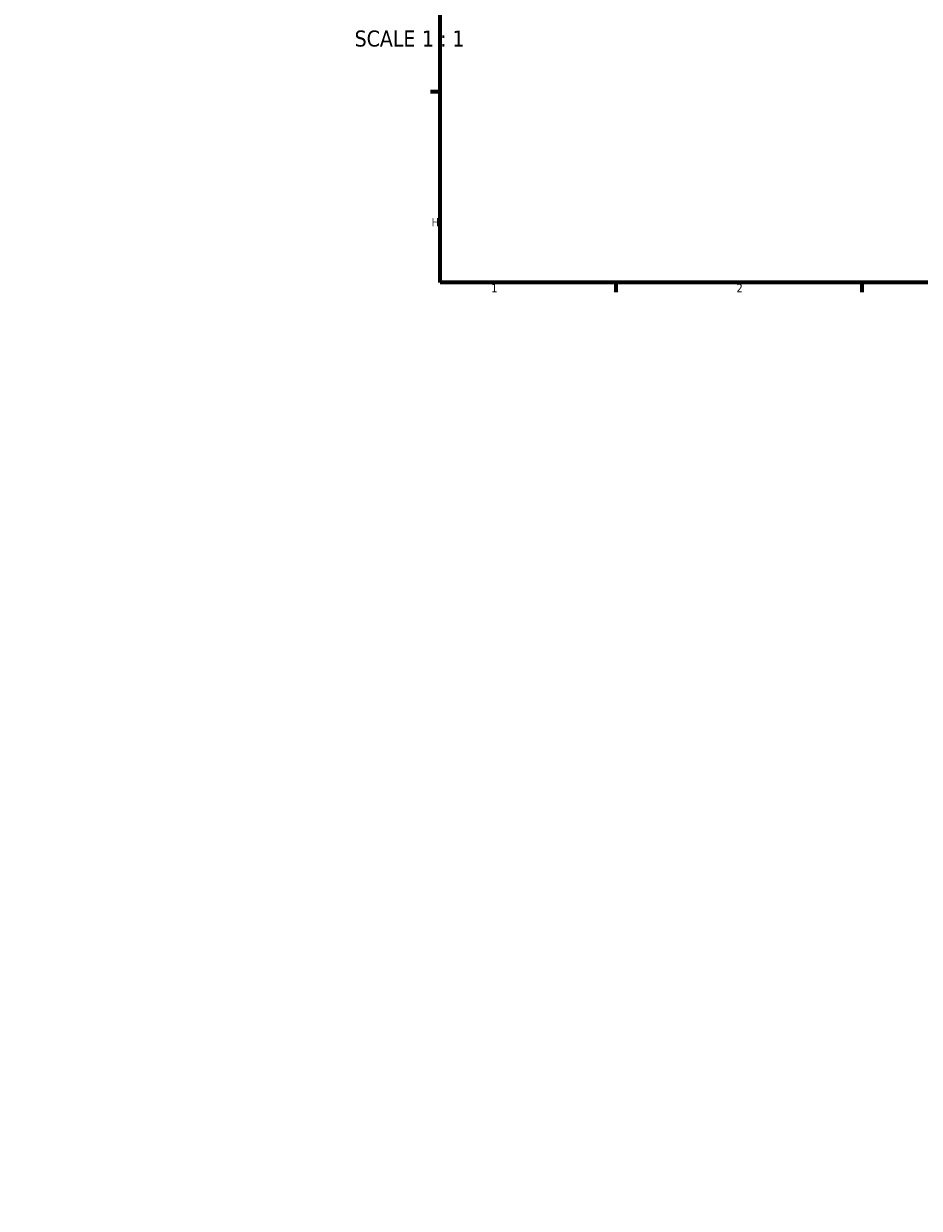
# Model space of a CAD drawing. Header units: millimetres. Extents: x -674 to 1236, y -345 to 971.
# Tile 2 of 13: x -99 to 157, y -244 to 94. Entities that reach past the tile are written whole.
import ezdxf

# ---------------------------------------------------------------- set-up
doc = ezdxf.new("R2010")
doc.units = ezdxf.units.MM
for name, color, linetype, lineweight in [('Border (ANSI)', 7, 'Continuous', 70), ('Dimension (ANSI)', 7, 'Continuous', 25), ('Symbol (ANSI)', 7, 'Continuous', 25)]:
    doc.layers.add(name, color=color, linetype=linetype, lineweight=lineweight)
doc.styles.add('Label Text (ANSI)', font='tahoma.ttf')
doc.styles.add('Note Text (ANSI)', font='tahoma.ttf')
doc.dimstyles.new('Default - mm (ANSI)', dxfattribs={"dimtxt": 2.4, "dimasz": 2.5, "dimexe": 3.175, "dimexo": 1.6002, "dimgap": 0.8, "dimtad": 0, "dimtoh": 1, "dimdec": 0, "dimrnd": 1e-08, "dimzin": 4, "dimdsep": 46, "dimtxsty": 'Note Text (ANSI)', "dimcen": 0.09, "dimdle": 10, "dimclrd": 256, "dimclre": 256, "dimclrt": 5, "dimadec": 1, "dimazin": 1, "dimtfac": 1.27, "dimtofl": 0, "dimtmove": 0, "dimatfit": 3, "dimfxl": 1, "dimtolj": 1, "dimtzin": 4, "dimlwd": -1, "dimlwe": -1, "dimarcsym": 0})

# ---------------------------------------------------------------- blocks, each defined once
blk = doc.blocks.new('Borders Default Border')
at = {"layer": 'Border (ANSI)'}
for p, q in [((20, 74.25), (17.2, 74.25)), ((70.08, 20), (70.08, 17.2)), ((140.17, 20), (140.17, 17.2))]:
    blk.add_line(p, q, dxfattribs=at)
at = {"layer": 'Border (ANSI)', "flags": 128}
blk.add_lwpolyline([(20, 20), (20, 574), (821, 574), (821, 20), (20, 20)], dxfattribs=at)
at = {"layer": 'Border (ANSI)', "color": 5, "true_color": 0x0000ff, "char_height": 2.4, "attachment_point": 7, "style": 'Note Text (ANSI)'}
for s, insert in [('H', (17.53, 35.93)), ('1', (34.5, 17.2)), ('2', (104.4, 17.2))]:
    blk.add_mtext(s, dxfattribs=dict(at, insert=insert))
blk = doc.blocks.new('*D13')
at = {"layer": 'Defpoints', "color": 0, "transparency": 16777216}
for p in [(-74.17, 202.3), (-14.98, -243.79)]:
    blk.add_point(p, dxfattribs=at)
at = {"layer": 'Dimension (ANSI)', "transparency": 16777216}
for p, q in [((-90.79, 303.6), (-87.61, 303.6)), ((-87.61, 303.6), (-74.5, 204.78))]:
    blk.add_line(p, q, dxfattribs=at)
blk.add_solid([(-74.08, 204.83), (-74.91, 204.72), (-74.17, 202.3)], dxfattribs=at)
at = {"layer": 'Dimension (ANSI)', "color": 5, "transparency": 16777216, "insert": (-98.67, 304.85), "char_height": 2.4, "attachment_point": 1, "style": 'Note Text (ANSI)'}
blk.add_mtext('\\A1;R450', dxfattribs=at)

msp = doc.modelspace()

# ---------------------------------------------------------------- block references
msp.add_blockref('Borders Default Border', (0, 0))

# ---------------------------------------------------------------- texts
at = {"layer": 'Symbol (ANSI)', "char_height": 4.572, "attachment_point": 7, "style": 'Label Text (ANSI)'}
for s, insert in [('SCALE', (-4.38, 87.11)), (' 1 : 1', (13.09, 87.19))]:
    msp.add_mtext(s, dxfattribs=dict(at, insert=insert))

# ---------------------------------------------------------------- dimensions: what is measured, and where the dimension line sits
at = {"layer": 'Dimension (ANSI)'}
dim = msp.add_radius_dim(center=(-14.98, -243.79), mpoint=(-74.17, 202.3), dimstyle='Default - mm (ANSI)', override={"dimgap": 0.8, "dimtih": 1, "dimdec": 0, "dimlfac": 1, "dimcen": 0, "dimtol": 0, "dimlim": 0, "dimtp": 0, "dimtm": 0, "dimtdec": 2}, dxfattribs=at)
dim.commit()
dim.dimension.update_dxf_attribs({"geometry": '*D13', "text_midpoint": (-95.13, 303.6), "dimtype": 164})

doc.saveas('drawing.dxf')
